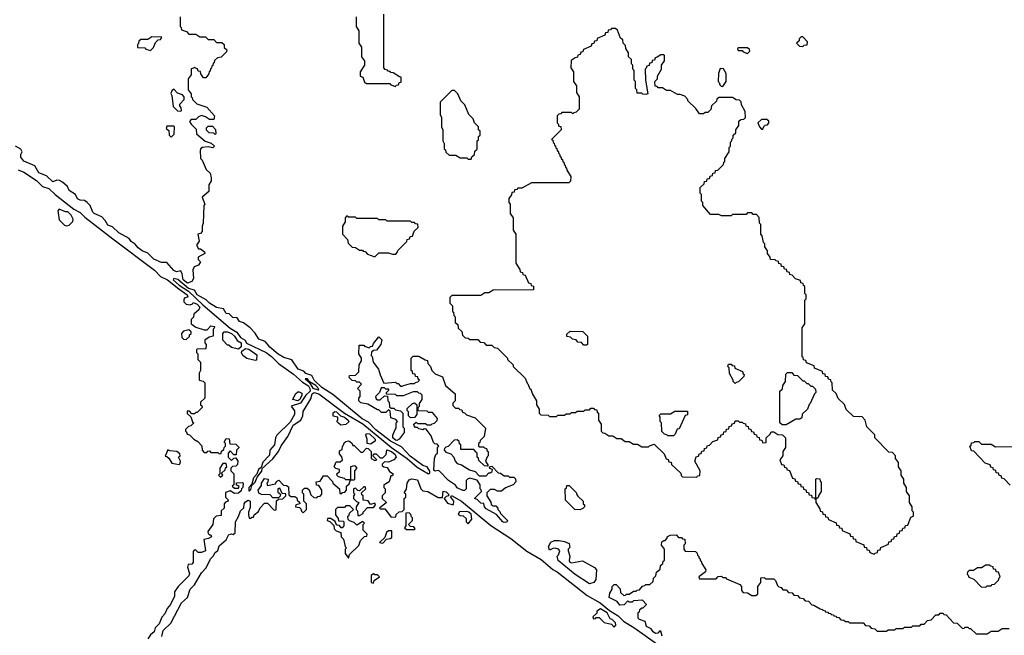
# Model space of a CAD drawing. Extents: x 2889633 to 3052318, y 540750 to 918690.
# Tile 130 of 256: x 2939495 to 2946650, y 692290 to 696765. Entities that reach past the tile are written whole.
import ezdxf

# ---------------------------------------------------------------- set-up
doc = ezdxf.new("R2010")
doc.units = 0

msp = doc.modelspace()

# ---------------------------------------------------------------- linework, layer by layer
at = {"layer": '0CON02XD'}
for points in [[(2940660, 696785), (2940660, 696715), (2940668.3, 696708.3), (2940671.7, 696691.7), (2940708.3, 696678.3), (2940725, 696660), (2940775, 696660), (2940805, 696640), (2940845, 696640), (2940865, 696620), (2940905, 696620), (2940925, 696600), (2940965, 696600), (2940980, 696585), (2940981.7, 696561.7), (2941000, 696545), (2940998.3, 696531.7), (2940958.3, 696491.7), (2940931.7, 696488.3), (2940911.7, 696468.3), (2940908.3, 696451.7), (2940901.7, 696448.3), (2940898.3, 696431.7), (2940891.7, 696428.3), (2940888.3, 696411.7), (2940881.7, 696408.3), (2940878.3, 696391.7), (2940871.7, 696388.3), (2940868.3, 696371.7), (2940848.3, 696341.7), (2940831.7, 696341.7), (2940811.7, 696371.7), (2940808.3, 696388.3), (2940791.7, 696391.7), (2940788.3, 696408.3), (2940771.7, 696411.7), (2940765, 696420), (2940758.3, 696411.7), (2940741.7, 696408.3), (2940740, 696365), (2940720, 696335), (2940720, 696255), (2940740, 696225), (2940740, 696205), (2940748.3, 696198.3), (2940750, 696185), (2940783, 696153), (2940855, 696130), (2940910, 696065), (2940905, 696040), (2940875, 696040), (2940845, 696060), (2940815, 696067.5), (2940795, 696060), (2940775, 696040), (2940741.7, 696038.3), (2940730, 696025), (2940740, 696005), (2940778.3, 695968.3), (2940780, 695935), (2940841.7, 695881.7), (2940887, 695867), (2940910, 695845), (2940897.5, 695832.5), (2940865, 695840), (2940823, 695837), (2940811.7, 695828.3), (2940807.5, 695815), (2940810, 695755), (2940820, 695745), (2940850, 695675), (2940878.3, 695648.3), (2940887.5, 695615), (2940887, 695593), (2940870, 695565), (2940870, 695515), (2940820, 695475), (2940840, 695425), (2940832.5, 695415), (2940827.5, 695285), (2940820, 695265), (2940820, 695225), (2940808.3, 695211.7), (2940790, 695205), (2940800, 695155), (2940780, 695125), (2940795, 695100), (2940808.3, 695098.3), (2940838.3, 695078.3), (2940840, 695065), (2940791.7, 695038.3), (2940791.7, 695021.7), (2940810, 695005), (2940795, 694980), (2940761.7, 694968.3), (2940752.5, 694947.5), (2940757, 694883), (2940745, 694862.5), (2940715, 694850), (2940682.5, 694875), (2940676.7, 694916.7), (2940665, 694940), (2940635, 694932.5), (2940615, 694942.5), (2940565, 695000), (2940525, 695000), (2940470, 695025), (2940427.1, 695067.1), (2940385, 695084.3), (2940355, 695106), (2940334.4, 695134.4), (2940305, 695153.8), (2940291.2, 695175)], [(2941940, 696785), (2941940, 696715), (2941960, 696685), (2941960, 696595), (2941980, 696565), (2941980, 696495), (2942000, 696465), (2942000, 696435), (2941970, 696385), (2941970, 696355), (2941988.3, 696348.3), (2942001.7, 696311.7), (2942015, 696300), (2942185, 696300), (2942191.7, 696291.7), (2942225, 696280)], [(2942225, 696280), (2942231.7, 696288.3), (2942248.3, 696291.7), (2942251.7, 696308.3), (2942268.3, 696311.7), (2942268.3, 696348.3), (2942255, 696350), (2942208.3, 696378.3), (2942191.7, 696381.7), (2942188.3, 696388.3), (2942171.7, 696391.7), (2942168.3, 696398.3), (2942151.7, 696401.7), (2942140, 696415), (2942140, 696805)], [(2945705, 692880), (2945711.7, 692888.3), (2945728.3, 692891.7), (2945731.7, 692908.3), (2945748.3, 692911.7), (2945751.7, 692928.3), (2945808.3, 692951.7), (2945811.7, 692968.3), (2945828.3, 692971.7), (2945831.7, 692988.3), (2945848.3, 692991.7), (2945851.7, 693008.3), (2945868.3, 693011.7), (2945871.7, 693028.3), (2945888.3, 693031.7), (2945891.7, 693048.3), (2945908.3, 693051.7), (2945911.7, 693068.3), (2945928.3, 693071.7), (2945931.7, 693088.3), (2945948.3, 693091.7), (2945971.7, 693148.3), (2945990, 693155), (2945990, 693185), (2945980, 693195), (2945980, 693225), (2945960, 693255), (2945960, 693305), (2945940, 693335), (2945940, 693365), (2945920, 693395), (2945920, 693425), (2945900, 693455), (2945900, 693485), (2945880, 693515), (2945880, 693545), (2945860, 693575), (2945860, 693595), (2945838.3, 693618.3), (2945811.7, 693621.7), (2945710, 693725), (2945708.3, 693748.3), (2945650, 693805), (2945640, 693855), (2945618.3, 693878.3), (2945555, 693880), (2945501.7, 693931.7), (2945488.3, 693968.3), (2945441.7, 694011.7), (2945428.3, 694048.3), (2945401.7, 694071.7), (2945400, 694125), (2945391.7, 694131.7), (2945388.3, 694148.3), (2945371.7, 694151.7), (2945368.3, 694168.3), (2945351.7, 694171.7), (2945348.3, 694188.3), (2945331.7, 694191.7), (2945328.3, 694208.3), (2945271.7, 694231.7), (2945268.3, 694248.3), (2945211.7, 694271.7), (2945208.3, 694288.3), (2945191.7, 694291.7), (2945188.3, 694308.3), (2945180, 694315), (2945180, 694525), (2945200, 694555), (2945200, 694725), (2945210, 694735), (2945210, 694765), (2945200, 694775), (2945200, 694825), (2945191.7, 694831.7), (2945188.3, 694848.3), (2945171.7, 694851.7), (2945168.3, 694868.3), (2945131.7, 694881.7), (2945108.3, 694908.3), (2945091.7, 694911.7), (2945088.3, 694928.3), (2945071.7, 694931.7), (2945068.3, 694948.3), (2945051.7, 694951.7), (2945048.3, 694968.3), (2945031.7, 694971.7), (2945028.3, 694988.3), (2945011.7, 694991.7), (2945008.3, 695008.3), (2944991.7, 695011.7), (2944985, 695020), (2944951.7, 695021.7), (2944948.3, 695038.3), (2944930, 695065), (2944930, 695085), (2944910, 695115), (2944910, 695135), (2944900, 695145), (2944890, 695195), (2944880, 695205), (2944880, 695275), (2944870, 695285), (2944868.3, 695328.3), (2944848.3, 695348.3), (2944825, 695350), (2944815, 695360), (2944785, 695360), (2944775, 695350), (2944675, 695350), (2944665, 695340), (2944595, 695340), (2944575, 695350), (2944515, 695350), (2944460, 695415), (2944460, 695435), (2944450, 695445), (2944450, 695495), (2944440, 695505), (2944440, 695545), (2944468.3, 695571.7), (2944471.7, 695588.3), (2944488.3, 695591.7), (2944491.7, 695608.3), (2944508.3, 695611.7), (2944511.7, 695628.3), (2944528.3, 695631.7), (2944531.7, 695648.3), (2944548.3, 695651.7), (2944551.7, 695668.3), (2944568.3, 695671.7), (2944608.3, 695711.7), (2944611.7, 695728.3), (2944620, 695735), (2944620, 695755), (2944650, 695805), (2944650, 695835), (2944660, 695845), (2944660, 695875), (2944668.3, 695881.7), (2944671.7, 695898.3), (2944680, 695905), (2944680, 695925), (2944698.3, 695941.7), (2944700, 695965), (2944720, 695995), (2944721.7, 696028.3), (2944735, 696040), (2944758.3, 696041.7), (2944770, 696055), (2944767, 696097), (2944740, 696145), (2944738.3, 696168.3), (2944725, 696180), (2944701.7, 696181.7), (2944675, 696200), (2944575, 696200), (2944561.7, 696188.3), (2944558.3, 696171.7), (2944521.7, 696138.3), (2944518.3, 696111.7), (2944495, 696090), (2944475, 696090), (2944465, 696080), (2944435, 696080), (2944408.3, 696118.3), (2944350, 696175), (2944350, 696185), (2944328.3, 696208.3), (2944295, 696220), (2944275, 696220), (2944225, 696250), (2944195, 696250), (2944165, 696270), (2944135, 696270), (2944128.3, 696278.3), (2944111.7, 696281.7), (2944110, 696315), (2944130, 696335), (2944130, 696355), (2944160, 696405), (2944160, 696435), (2944180, 696465), (2944180, 696505), (2944175, 696510), (2944155, 696510), (2944128.3, 696491.7), (2944111.7, 696488.3), (2944108.3, 696471.7), (2944091.7, 696468.3), (2944088.3, 696451.7), (2944071.7, 696448.3), (2944068.3, 696431.7), (2944051.7, 696428.3), (2944048.3, 696411.7), (2944040, 696405), (2944042.5, 696325), (2944060, 696225), (2944045, 696220), (2944023, 696223), (2944015, 696230), (2943981.7, 696231.7), (2943980, 696255), (2943970, 696265), (2943970, 696315), (2943960, 696325), (2943960, 696395), (2943950, 696405), (2943950, 696435), (2943940, 696445), (2943940, 696475), (2943920, 696495), (2943920, 696525), (2943900, 696555), (2943898.3, 696578.3), (2943880, 696595), (2943878.3, 696618.3), (2943861.7, 696631.7), (2943838.3, 696688.3), (2943825, 696700), (2943795, 696700), (2943788.3, 696691.7), (2943771.7, 696688.3), (2943768.3, 696671.7), (2943751.7, 696668.3), (2943748.3, 696651.7), (2943691.7, 696628.3), (2943688.3, 696611.7), (2943671.7, 696608.3), (2943668.3, 696591.7), (2943651.7, 696588.3), (2943648.3, 696571.7), (2943591.7, 696548.3), (2943588.3, 696531.7), (2943571.7, 696528.3), (2943568.3, 696511.7), (2943551.7, 696508.3), (2943548.3, 696491.7), (2943531.7, 696488.3), (2943501.7, 696468.3), (2943500, 696415), (2943520, 696385), (2943520, 696315), (2943540, 696285), (2943540, 696235), (2943560, 696205), (2943560, 696115), (2943538.3, 696091.7), (2943521.7, 696088.3), (2943515, 696080), (2943505, 696090), (2943435, 696090), (2943428.3, 696081.7), (2943411.7, 696078.3), (2943400, 696065), (2943400, 696015), (2943408.3, 696008.3), (2943411.7, 695991.7), (2943428.3, 695988.3), (2943430, 695965), (2943360, 695895), (2943368.3, 695888.3), (2943371.7, 695871.7), (2943378.3, 695868.3), (2943381.7, 695851.7), (2943388.3, 695848.3), (2943391.7, 695831.7), (2943398.3, 695828.3), (2943401.7, 695811.7), (2943408.3, 695808.3), (2943411.7, 695791.7), (2943418.3, 695788.3), (2943421.7, 695771.7), (2943428.3, 695768.3), (2943431.7, 695751.7), (2943438.3, 695748.3), (2943441.7, 695731.7), (2943448.3, 695728.3), (2943451.7, 695711.7), (2943458.3, 695708.3), (2943461.7, 695691.7), (2943468.3, 695688.3), (2943471.7, 695671.7), (2943500, 695625), (2943498.3, 695591.7), (2943485, 695580), (2943215, 695580), (2943145, 695540), (2943115, 695540), (2943108.3, 695531.7), (2943091.7, 695528.3), (2943088.3, 695511.7), (2943071.7, 695508.3), (2943068.3, 695491.7), (2943050, 695465), (2943050, 695435), (2943060, 695425), (2943060, 695355), (2943080, 695325), (2943080, 695235), (2943100, 695205), (2943100, 694995), (2943128.3, 694948.3), (2943131.7, 694931.7), (2943148.3, 694928.3), (2943151.7, 694911.7), (2943168.3, 694908.3), (2943191.7, 694851.7), (2943208.3, 694848.3), (2943211.7, 694831.7), (2943228.3, 694828.3), (2943228.3, 694801.7), (2942935, 694800), (2942905, 694780), (2942875, 694780), (2942845, 694760), (2942635, 694760), (2942620, 694745), (2942620, 694705), (2942640, 694685), (2942640, 694645), (2942648.3, 694638.3), (2942650, 694615), (2942660, 694605), (2942660, 694565), (2942678.3, 694548.3), (2942681.7, 694521.7), (2942708.3, 694498.3), (2942711.7, 694471.7), (2942731.7, 694451.7), (2942755, 694450), (2942765, 694440), (2942825, 694440), (2942841.7, 694421.7), (2942868.3, 694418.3), (2942885, 694400), (2942925, 694400), (2942941.7, 694381.7), (2942968.3, 694378.3), (2943040, 694305), (2943040, 694295), (2943080, 694255), (2943080, 694245), (2943168.3, 694158.3), (2943181.7, 694121.7), (2943188.3, 694118.3), (2943201.7, 694081.7), (2943208.3, 694078.3), (2943221.7, 694041.7), (2943250, 693995), (2943250, 693965), (2943270, 693935), (2943270, 693905), (2943281.7, 693891.7), (2943335, 693890), (2943345, 693880), (2943395, 693880), (2943405, 693890), (2943455, 693890), (2943465, 693900), (2943495, 693900), (2943505, 693910), (2943535, 693910), (2943545, 693920), (2943595, 693920), (2943605, 693930), (2943635, 693930), (2943645, 693940), (2943665, 693940), (2943671.7, 693931.7), (2943688.3, 693928.3), (2943691.7, 693911.7), (2943700, 693905), (2943700, 693855), (2943720, 693825), (2943720, 693775), (2943731.7, 693761.7), (2943748.3, 693758.3), (2943775, 693740), (2943805, 693740), (2943835, 693720), (2943865, 693720), (2943895, 693700), (2943925, 693700), (2943955, 693680), (2943985, 693680), (2944015, 693660), (2944065, 693660), (2944071.7, 693668.3), (2944105, 693680)], [(2940445, 696540), (2940468.3, 696561.7), (2940481.7, 696598.3), (2940501.7, 696618.3), (2940518.3, 696621.7), (2940528.3, 696638.3), (2940455, 696640), (2940425, 696620), (2940375, 696620), (2940361.7, 696608.3), (2940358.3, 696591.7), (2940350, 696585), (2940351.7, 696561.7), (2940405, 696560), (2940411.7, 696551.7), (2940445, 696540)], [(2945185, 696570), (2945195, 696580), (2945218.3, 696581.7), (2945220, 696605), (2945185, 696640), (2945175, 696640), (2945160, 696625), (2945158.3, 696611.7), (2945140, 696595), (2945161.7, 696571.7), (2945185, 696570)], [(2944785, 696520), (2944800, 696535), (2944798.3, 696548.3), (2944785, 696560), (2944715, 696560), (2944710, 696555), (2944715, 696540), (2944745, 696540), (2944751.7, 696531.7), (2944785, 696520)], [(2944605, 696280), (2944630, 696315), (2944630, 696375), (2944608.3, 696408.3), (2944585, 696410), (2944572.5, 696375), (2944570, 696315), (2944578.3, 696308.3), (2944581.7, 696291.7), (2944591.7, 696281.7), (2944605, 696280)], [(2940665, 696100), (2940670, 696105), (2940667.5, 696125), (2940658.3, 696138.3), (2940658.3, 696151.7), (2940690, 696185), (2940690, 696205), (2940678.3, 696218.3), (2940641.7, 696231.7), (2940615, 696260), (2940601.7, 696248.3), (2940592.5, 696227.5), (2940600, 696215), (2940610, 696135), (2940641.7, 696101.7), (2940665, 696100)], [(2942775, 695750), (2942781.7, 695768.3), (2942800, 695785), (2942801.7, 695808.3), (2942820, 695825), (2942820, 695885), (2942828.3, 695891.7), (2942830, 695915), (2942840, 695925), (2942840, 695955), (2942830, 695965), (2942830, 695985), (2942800, 696015), (2942790, 696045), (2942760, 696075), (2942730, 696145), (2942700, 696175), (2942680, 696225), (2942655, 696250), (2942635, 696250), (2942550, 696165), (2942550, 696075), (2942560, 696055), (2942560, 695985), (2942570, 695965), (2942570, 695885), (2942580, 695865), (2942580, 695825), (2942588.3, 695818.3), (2942591.7, 695801.7), (2942615, 695780), (2942665, 695780), (2942695, 695760), (2942745, 695760), (2942755, 695750), (2942775, 695750)], [(2944895, 695970), (2944901.7, 695988.3), (2944911.7, 695998.3), (2944928.3, 696001.7), (2944940, 696015), (2944938.3, 696028.3), (2944925, 696040), (2944885, 696040), (2944860, 696015), (2944870, 695985), (2944885, 695970), (2944895, 695970)], [(2940595, 695910), (2940617, 695933), (2940620, 695985), (2940615, 695990), (2940565, 695990), (2940560, 695975), (2940578.3, 695958.3), (2940580, 695925), (2940595, 695910)], [(2940915, 695930), (2940905, 695940), (2940872.5, 695942.5), (2940851.7, 695961.7), (2940851.7, 695978.3), (2940865, 695990), (2940895, 695990), (2940917, 695967), (2940920, 695935), (2940915, 695930)], [(2940291.2, 695175), (2940215, 695216.2), (2940170, 695260), (2940135, 695270.8), (2940115.5, 695305.5), (2940091.7, 695331.7), (2940036.7, 695355), (2940026.2, 695365), (2940006.2, 695415), (2939985, 695436.7), (2939965, 695451.2), (2939935, 695453.8), (2939915, 695463.3), (2939901.2, 695495), (2939855, 695522.5), (2939842, 695552), (2939805, 695583.8), (2939785, 695596.7), (2939765, 695597.5), (2939735, 695587.5), (2939690.5, 695630.4), (2939635, 695651.2), (2939605, 695703.3), (2939525, 695736), (2939503.9, 695766.1), (2939504, 695785), (2939513.8, 695805), (2939503.3, 695825), (2939465, 695846.7)], [(2939484.2, 695674.2), (2939525, 695657.5), (2939617.2, 695597.2), (2939661.4, 695551.4), (2939707.9, 695537.9), (2939753.8, 695493.8), (2939888.5, 695388.5), (2939935, 695364.2), (2939969.4, 695329.4), (2940171.3, 695171.3), (2940474, 694945), (2940519.3, 694899.3), (2940568.8, 694875), (2940651.7, 694808.3), (2940711.2, 694765), (2940716.7, 694755), (2940713, 694747), (2940695, 694742.5), (2940687, 694733), (2940687.5, 694715), (2940705, 694697.5), (2940735, 694692.5), (2940750, 694700), (2940755, 694710), (2940785, 694696.2), (2940803.3, 694675), (2940797.5, 694655), (2940760, 694625), (2940758.3, 694601.7), (2940740, 694585), (2940740, 694555), (2940775, 694530), (2940835, 694510), (2940858.3, 694511.7), (2940885, 694540), (2940910, 694535), (2940908.3, 694521.7), (2940900, 694515), (2940900, 694465), (2940871.7, 694458.3), (2940840, 694435), (2940840, 694415), (2940850, 694405), (2940848.3, 694371.7), (2940785, 694370), (2940780, 694365), (2940780, 694345), (2940790, 694335), (2940790, 694295), (2940810, 694275), (2940810, 694215), (2940800, 694195), (2940800, 694145), (2940828.3, 694138.3), (2940840, 694125), (2940840, 694015), (2940810, 693985), (2940810, 693965), (2940818.3, 693958.3), (2940820, 693945), (2940785, 693910), (2940775, 693910), (2940765, 693900), (2940745, 693900), (2940728.3, 693918.3), (2940711.7, 693918.3), (2940711.7, 693901.7), (2940738.3, 693878.3), (2940751.7, 693841.7), (2940760, 693835), (2940738.3, 693811.7), (2940721.7, 693808.3), (2940700, 693785), (2940700, 693775), (2940708.3, 693768.3), (2940711.7, 693751.7), (2940728.3, 693748.3), (2940760, 693715), (2940790, 693700), (2940818.3, 693668.3), (2940820, 693635), (2940835, 693620), (2940855, 693620), (2940861.7, 693628.3), (2940875, 693630), (2940885, 693620), (2940935, 693620), (2940945, 693610), (2940958.3, 693611.7), (2940961.7, 693628.3), (2940978.3, 693641.7), (2940980, 693655), (2940990, 693665), (2940990, 693685), (2940980, 693695), (2940995, 693720), (2941018.3, 693718.3), (2941021.7, 693681.7), (2941065, 693680), (2941088.3, 693658.3), (2941088.3, 693651.7), (2941070, 693635), (2941068.3, 693601.7), (2941051.7, 693601.7), (2941025, 693630), (2941010, 693615), (2941010, 693585), (2941035, 693560), (2941051.7, 693578.3), (2941065, 693580), (2941080, 693555), (2941078.3, 693531.7), (2941065, 693520), (2941041.7, 693518.3), (2941030, 693505), (2941030, 693485), (2941050, 693465), (2941050, 693385), (2941040, 693375), (2941055, 693360), (2941085, 693360), (2941090, 693375), (2941071.7, 693381.7), (2941071.7, 693398.3), (2941115, 693400), (2941120, 693395), (2941116.7, 693365), (2941107.5, 693355), (2941105, 693340), (2941085, 693322.5), (2941055, 693320), (2941025, 693340), (2940991.7, 693328.3), (2940990, 693295), (2941008.3, 693278.3), (2941010, 693265), (2940991.7, 693258.3), (2940980, 693245), (2940980, 693215), (2940960, 693195), (2940958.3, 693161.7), (2940923, 693157), (2940903, 693137), (2940897.5, 693095), (2940862.5, 693045), (2940865, 693030), (2940875, 693020), (2940885, 693020), (2940890, 693005), (2940867, 692993), (2940833, 692987), (2940845.6, 692904.4), (2940815, 692892.5), (2940793, 692893), (2940775, 692910), (2940761.7, 692908.3), (2940755, 692900), (2940755, 692820), (2940745, 692807.5), (2940720, 692805), (2940713.6, 692786.4), (2940728.3, 692738.3), (2940725, 692722.5), (2940646.1, 692643.9), (2940620, 692605), (2940620, 692575), (2940592, 692515), (2940565.8, 692484.2), (2940550, 692445), (2940527.7, 692422.3), (2940507.5, 692372.5), (2940478.8, 692345), (2940471.2, 692315), (2940445.8, 692294.2), (2940425, 692263.3)], [(2939835, 695266.7), (2939855, 695272.5), (2939881.7, 695298.3), (2939882.5, 695315), (2939870, 695345), (2939845, 695367.5), (2939828.3, 695368.3), (2939783, 695387), (2939772.5, 695375), (2939781.2, 695311.2), (2939821.7, 695271.7), (2939835, 695266.7)], [(2942075, 695040), (2942105, 695070), (2942175, 695070), (2942205, 695060), (2942228.3, 695061.7), (2942238.3, 695071.7), (2942241.7, 695088.3), (2942308.3, 695151.7), (2942311.7, 695168.3), (2942328.3, 695171.7), (2942331.7, 695188.3), (2942348.3, 695191.7), (2942361.7, 695228.3), (2942390, 695255), (2942388.3, 695278.3), (2942371.7, 695281.7), (2942365, 695290), (2942345, 695290), (2942335, 695300), (2942165, 695300), (2942155, 695310), (2942105, 695310), (2942095, 695320), (2941945, 695320), (2941935, 695330), (2941885, 695330), (2941871.7, 695338.3), (2941860, 695325), (2941860, 695295), (2941840, 695265), (2941840, 695205), (2941878.3, 695168.3), (2941881.7, 695141.7), (2941911.7, 695111.7), (2941935, 695110), (2941965, 695090), (2941985, 695090), (2941991.7, 695081.7), (2942005, 695080), (2942021.7, 695061.7), (2942075, 695040)], [(2941165, 693340), (2941175, 693350), (2941181.7, 693378.3), (2941205, 693402.5), (2941221.2, 693438.8), (2941255, 693482.5), (2941257.5, 693502.5), (2941335, 693573.8), (2941376.7, 693625), (2941395, 693667.5), (2941443.8, 693735), (2941482.1, 693817.9), (2941538.8, 693855), (2941552, 693885), (2941555, 693916.7), (2941611.2, 694008.8), (2941621.2, 694045), (2941634.5, 694055.5), (2941668, 694045), (2941855, 693905.7), (2941988.1, 693828.1), (2942196.2, 693655), (2942310, 693575), (2942382.8, 693512.8), (2942465, 693464.2), (2942475, 693467.5), (2942475.8, 693484.2), (2942455, 693513.8), (2942424.2, 693524.2), (2942333.1, 693593.1), (2942269.2, 693659.2), (2942190.4, 693700.4), (2942084, 693784), (2942029.2, 693839.2), (2941982.5, 693862.5), (2941769.6, 694039.6), (2941691.5, 694091.4), (2941634, 694145), (2941618, 694178), (2941575, 694192.5), (2941559.7, 694209.7), (2941518, 694225), (2941472.3, 694292.3), (2941415, 694310), (2941373, 694333), (2941312, 694385), (2941296, 694406), (2941280, 694425), (2941233, 694443), (2941207.3, 694487.3), (2941170, 694525), (2941122.3, 694562.3), (2941091.7, 694571.7), (2941075, 694597.5), (2941045, 694600), (2941016, 694626), (2940995, 694630), (2940975, 694663.8), (2940925, 694672.9), (2940873.7, 694703.7), (2940848.9, 694728.9), (2940784, 694764), (2940765, 694800), (2940720.8, 694810.8), (2940645, 694876.2), (2940615, 694882.5), (2940610, 694875), (2940654, 694835), (2940721.2, 694791.2), (2940825, 694692.9), (2941023.8, 694523.8), (2941073.4, 694493.4), (2941098.8, 694455), (2941133.8, 694435), (2941142.9, 694412.9), (2941285, 694345.7), (2941325, 694315.8), (2941376, 694265), (2941485, 694187.1), (2941550, 694130), (2941593.6, 694103.6), (2941603.9, 694085), (2941605.7, 694064.3), (2941575, 694036), (2941535, 693978.1), (2941467.5, 693955), (2941491.7, 693921.7), (2941491.9, 693895), (2941459.5, 693840.5), (2941364, 693745), (2941354.2, 693725), (2941346, 693675), (2941313.1, 693636.9), (2941309.5, 693600.5), (2941261.2, 693548.8), (2941250, 693510), (2941230, 693495), (2941218.8, 693461.2), (2941194.1, 693435.9), (2941182.5, 693387.5), (2941161.2, 693365), (2941160, 693340), (2941165, 693340)], [(2940705, 694440), (2940728.3, 694461.7), (2940730, 694475), (2940740, 694485), (2940740, 694495), (2940725, 694510), (2940685, 694500), (2940671.2, 694485), (2940673.9, 694453.9), (2940685, 694442.5), (2940705, 694440)], [(2941085, 694370), (2941033, 694383), (2941015, 694400), (2941005, 694400), (2940970, 694435), (2940970, 694485), (2940980, 694495), (2941005, 694496.7), (2941035, 694483.8), (2941056.2, 694465), (2941074.2, 694434.2), (2941105, 694416.2), (2941103.8, 694386.2), (2941085, 694370)], [(2943615, 694400), (2943595, 694400), (2943578.3, 694418.3), (2943551.7, 694421.7), (2943538.3, 694438.3), (2943511.7, 694441.7), (2943498.3, 694458.3), (2943471.7, 694461.7), (2943471.7, 694478.3), (2943495, 694500), (2943588.3, 694498.3), (2943620, 694465), (2943620, 694405), (2943615, 694400)], [(2943015, 693110), (2943006.7, 693115), (2942958.8, 693168.8), (2942885, 693210), (2942872.5, 693225), (2942868.3, 693248.3), (2942845, 693250), (2942818.3, 693278.3), (2942800, 693285), (2942850, 693335), (2942848.3, 693348.3), (2942840, 693355), (2942840, 693385), (2942818.3, 693418.3), (2942765, 693432.5), (2942750, 693425), (2942740, 693415), (2942740, 693355), (2942727, 693343), (2942715, 693343.3), (2942675, 693361.2), (2942661.7, 693381.7), (2942610, 693415), (2942545, 693482.5), (2942535, 693487.5), (2942515, 693483.3), (2942505, 693490), (2942510, 693575), (2942520, 693605), (2942530, 693615), (2942530, 693655), (2942540, 693665), (2942528.3, 693678.3), (2942511.7, 693681.7), (2942501.7, 693691.7), (2942485, 693740), (2942448.3, 693788.3), (2942435, 693790), (2942425, 693782.5), (2942395, 693790), (2942385, 693800), (2942371.7, 693801.7), (2942361.7, 693811.7), (2942360, 693825), (2942375, 693840), (2942385, 693830), (2942445, 693830), (2942455, 693820), (2942485, 693820), (2942491.7, 693828.3), (2942508.3, 693831.7), (2942528.3, 693851.7), (2942530, 693865), (2942495, 693910), (2942465, 693910), (2942455, 693920), (2942391.7, 693921.7), (2942390, 693945), (2942400, 693955), (2942400, 693975), (2942420, 694005), (2942420, 694035), (2942408.3, 694048.3), (2942395, 694050), (2942385, 694060), (2942355, 694060), (2942281.7, 694031.7), (2942235, 694030), (2942225, 694040), (2942161.7, 694041.7), (2942160, 694055), (2942178.3, 694071.7), (2942178.3, 694078.3), (2942155, 694080), (2942145, 694090), (2942121.7, 694088.3), (2942110, 694055), (2942080, 694025), (2942085, 694010), (2942095, 694002.5), (2942115, 694002.5), (2942145, 694030), (2942168.3, 694028.3), (2942170, 693995), (2942180, 693985), (2942181.7, 693951.7), (2942195, 693940), (2942215, 693940), (2942225, 693930), (2942261.7, 693921.7), (2942280, 693905), (2942280, 693805), (2942290, 693795), (2942290, 693765), (2942252.5, 693715), (2942235, 693706.7), (2942225, 693708.8), (2942207.5, 693725), (2942207.5, 693745), (2942223, 693787), (2942230, 693795), (2942230, 693835), (2942240, 693845), (2942228.3, 693858.3), (2942191.7, 693871.7), (2942188.3, 693918.3), (2942175, 693930), (2942155, 693910), (2942125, 693910), (2942105, 693930), (2942095, 693930), (2942025, 693970), (2941975, 693980), (2941960, 693995), (2941960, 694015), (2941970, 694025), (2941970, 694065), (2941950, 694085), (2941980, 694115), (2941965, 694130), (2941945, 694130), (2941935, 694140), (2941911.7, 694141.7), (2941890, 694165), (2941891.7, 694178.3), (2941935, 694180), (2941960, 694205), (2941962.5, 694255), (2941980, 694285), (2941980, 694305), (2941960, 694335), (2941961.7, 694398.3), (2941995, 694400), (2942001.7, 694391.7), (2942035, 694380), (2942045, 694390), (2942058.3, 694391.7), (2942065, 694410), (2942105, 694460), (2942127, 694437), (2942120, 694405), (2942088.3, 694361.7), (2942065, 694360), (2942051.7, 694348.3), (2942050, 694325), (2942057, 694317), (2942062.5, 694275), (2942102.5, 694225), (2942113.6, 694183.6), (2942141.7, 694121.7), (2942225, 694130), (2942235, 694120), (2942245, 694120), (2942261.7, 694101.7), (2942275, 694100), (2942283, 694107), (2942335, 694120), (2942365, 694120), (2942371.7, 694128.3), (2942388.3, 694131.7), (2942400, 694145), (2942391.7, 694151.7), (2942388.3, 694168.3), (2942371.7, 694171.7), (2942368.3, 694188.3), (2942351.7, 694191.7), (2942348.3, 694208.3), (2942340, 694215), (2942340, 694305), (2942355, 694320), (2942395, 694320), (2942441.7, 694291.7), (2942458.3, 694288.3), (2942460, 694265), (2942480, 694245), (2942490, 694215), (2942515, 694190), (2942568.3, 694168.3), (2942590, 694105), (2942660, 694045), (2942660, 693995), (2942641.7, 693978.3), (2942641.7, 693961.7), (2942661.7, 693941.7), (2942685, 693940), (2942691.7, 693931.7), (2942708.3, 693928.3), (2942711.7, 693911.7), (2942728.3, 693908.3), (2942741.7, 693891.7), (2942805, 693870), (2942880, 693795), (2942870, 693735), (2942840, 693705), (2942838.3, 693691.7), (2942830, 693685), (2942830, 693665), (2942835, 693660), (2942865, 693660), (2942871.7, 693651.7), (2942888.3, 693648.3), (2942891.7, 693631.7), (2942900, 693625), (2942900, 693595), (2942891.7, 693588.3), (2942880, 693555), (2942900, 693525), (2942895, 693520), (2942871.7, 693521.7), (2942831.7, 693561.7), (2942828.3, 693578.3), (2942820, 693585), (2942820, 693615), (2942811.7, 693621.7), (2942795, 693640), (2942701.7, 693641.7), (2942700, 693675), (2942691.7, 693681.7), (2942688.3, 693698.3), (2942675, 693710), (2942651.7, 693708.3), (2942608.3, 693661.7), (2942591.7, 693658.3), (2942581.7, 693648.3), (2942580, 693635), (2942591.7, 693621.7), (2942628.3, 693608.3), (2942650, 693585), (2942660, 693555), (2942675, 693540), (2942705, 693530), (2942763, 693493), (2942805, 693480), (2942835, 693450), (2942885, 693450), (2942905, 693470), (2942915, 693470), (2942928.3, 693481.7), (2942930, 693495), (2942911.7, 693501.7), (2942910, 693515), (2942925, 693520), (2942971.7, 693471.7), (2942988.3, 693468.3), (2943015, 693450), (2943045, 693450), (2943055, 693440), (2943085, 693440), (2943098.3, 693428.3), (2943100, 693405), (2943080, 693385), (2943025, 693362.5), (2942995, 693337.5), (2942968.3, 693338.3), (2942945, 693350), (2942915, 693350), (2942890, 693325), (2942890, 693305), (2942918.3, 693258.3), (2942921.7, 693241.7), (2942935, 693230), (2942955, 693230), (2942970, 693215), (2942970, 693205), (2942985, 693190), (2942990, 693175), (2943040, 693125), (2943035, 693112.5), (2943015, 693110)], [(2941205, 694287.5), (2941145, 694302.5), (2941117.5, 694325), (2941107.5, 694345), (2941110, 694355), (2941135, 694373.8), (2941159.7, 694369.7), (2941218.3, 694328.3), (2941215, 694290), (2941205, 694287.5)], [(2944695, 694120), (2944680, 694135), (2944680, 694145), (2944653, 694193), (2944650, 694235), (2944640, 694245), (2944645, 694260), (2944665, 694260), (2944671.7, 694251.7), (2944688.3, 694248.3), (2944691.7, 694231.7), (2944748.3, 694208.3), (2944751.7, 694191.7), (2944760, 694185), (2944758.3, 694171.7), (2944718.3, 694131.7), (2944701.7, 694128.3), (2944695, 694120)], [(2945065, 693820), (2945035, 693820), (2945020, 693835), (2945020, 694065), (2945038.3, 694081.7), (2945040, 694105), (2945060, 694135), (2945061.7, 694188.3), (2945075, 694200), (2945105, 694200), (2945121.7, 694181.7), (2945148.3, 694178.3), (2945185, 694140), (2945195, 694140), (2945215, 694120), (2945225, 694120), (2945245, 694100), (2945255, 694100), (2945278.3, 694078.3), (2945280, 694055), (2945270, 694045), (2945240, 693975), (2945231.7, 693968.3), (2945220, 693935), (2945181.7, 693898.3), (2945178.3, 693871.7), (2945165, 693860), (2945135, 693860), (2945065, 693820)], [(2941665, 694074), (2941670, 694075), (2941666, 694085), (2941646, 694105), (2941601.7, 694131.7), (2941586.7, 694155), (2941570, 694155), (2941599.3, 694129.3), (2941625, 694086.2), (2941665, 694074)], [(2941515, 693994.2), (2941480, 694005), (2941500, 694045), (2941515, 694060), (2941525, 694060), (2941545, 694050), (2941546, 694035), (2941531.2, 694005), (2941515, 693994.2)], [(2942335, 693870), (2942320, 693885), (2942320, 693915), (2942310, 693925), (2942311.7, 693938.3), (2942350, 693975), (2942365, 693980), (2942380, 693965), (2942380, 693895), (2942365, 693872.5), (2942335, 693870)], [(2941828.3, 693818.3), (2941811.7, 693831.7), (2941800, 693845), (2941807.5, 693855), (2941806.7, 693876.7), (2941773.3, 693883.3), (2941773.6, 693906.4), (2941785, 693916.7), (2941797.5, 693915), (2941826.2, 693886.2), (2941855, 693876), (2941882.5, 693855), (2941887, 693843), (2941865, 693822.5), (2941828.3, 693818.3)], [(2944245, 693740), (2944205, 693740), (2944198.3, 693748.3), (2944181.7, 693751.7), (2944161.7, 693771.7), (2944160, 693835), (2944150, 693845), (2944150, 693875), (2944141.7, 693888.3), (2944155, 693900), (2944225, 693900), (2944255, 693920), (2944348.3, 693918.3), (2944348.3, 693891.7), (2944331.7, 693888.3), (2944288.3, 693791.7), (2944271.7, 693788.3), (2944258.3, 693751.7), (2944245, 693740)], [(2944105, 693680), (2944178.3, 693608.3), (2944191.7, 693571.7), (2944208.3, 693568.3), (2944211.7, 693551.7), (2944228.3, 693548.3), (2944231.7, 693531.7), (2944298.3, 693468.3), (2944301.7, 693451.7), (2944311.7, 693441.7), (2944415, 693440), (2944421.7, 693448.3), (2944438.3, 693451.7), (2944440, 693485), (2944400, 693555), (2944411.7, 693588.3), (2944428.3, 693591.7), (2944431.7, 693608.3), (2944448.3, 693611.7), (2944451.7, 693628.3), (2944468.3, 693631.7), (2944471.7, 693648.3), (2944488.3, 693651.7), (2944491.7, 693668.3), (2944508.3, 693671.7), (2944531.7, 693698.3), (2944568.3, 693711.7), (2944571.7, 693728.3), (2944588.3, 693731.7), (2944591.7, 693748.3), (2944608.3, 693751.7), (2944611.7, 693768.3), (2944628.3, 693771.7), (2944631.7, 693788.3), (2944648.3, 693791.7), (2944651.7, 693808.3), (2944668.3, 693811.7), (2944671.7, 693828.3), (2944688.3, 693831.7), (2944695, 693850), (2944715, 693850), (2944725, 693840), (2944745, 693840), (2944751.7, 693831.7), (2944768.3, 693828.3), (2944771.7, 693811.7), (2944788.3, 693808.3), (2944791.7, 693791.7), (2944808.3, 693788.3), (2944811.7, 693771.7), (2944828.3, 693768.3), (2944831.7, 693751.7), (2944848.3, 693748.3), (2944851.7, 693731.7), (2944868.3, 693728.3), (2944871.7, 693711.7), (2944888.3, 693708.3), (2944895, 693690), (2944918.3, 693691.7), (2944920, 693725), (2944948.3, 693751.7), (2944955, 693770), (2944975, 693770), (2945005, 693750), (2945038.3, 693748.3), (2945060, 693725), (2945060, 693655), (2945040, 693625), (2945040, 693595), (2945020, 693565), (2945031.7, 693531.7), (2945048.3, 693528.3), (2945051.7, 693511.7), (2945068.3, 693508.3), (2945071.7, 693491.7), (2945088.3, 693488.3), (2945111.7, 693431.7), (2945128.3, 693428.3), (2945131.7, 693411.7), (2945148.3, 693408.3), (2945151.7, 693391.7), (2945168.3, 693388.3), (2945171.7, 693371.7), (2945188.3, 693368.3), (2945191.7, 693351.7), (2945208.3, 693348.3), (2945211.7, 693331.7), (2945228.3, 693328.3), (2945231.7, 693311.7), (2945248.3, 693308.3), (2945251.7, 693291.7), (2945268.3, 693288.3), (2945275, 693280), (2945280, 693280), (2945280, 693425), (2945285, 693430), (2945308.3, 693428.3), (2945311.7, 693411.7), (2945320, 693405), (2945320, 693335), (2945301.7, 693308.3), (2945298.3, 693291.7), (2945280, 693280), (2945280, 693255), (2945308.3, 693208.3), (2945311.7, 693191.7), (2945328.3, 693188.3), (2945331.7, 693171.7), (2945348.3, 693168.3), (2945351.7, 693151.7), (2945368.3, 693148.3), (2945371.7, 693131.7), (2945428.3, 693108.3), (2945431.7, 693091.7), (2945448.3, 693088.3), (2945451.7, 693071.7), (2945468.3, 693068.3), (2945471.7, 693051.7), (2945528.3, 693028.3), (2945531.7, 693011.7), (2945548.3, 693008.3), (2945551.7, 692991.7), (2945568.3, 692988.3), (2945571.7, 692971.7), (2945628.3, 692948.3), (2945631.7, 692931.7), (2945648.3, 692928.3), (2945651.7, 692911.7), (2945668.3, 692908.3), (2945671.7, 692891.7), (2945705, 692880)], [(2942045, 693680), (2942020, 693685), (2942020, 693715), (2942010, 693745), (2942015, 693757.5), (2942036.7, 693755), (2942077.5, 693715), (2942078.3, 693701.7), (2942045, 693680)], [(2940528.8, 692281.2), (2940538.8, 692325), (2940592.3, 692377.7), (2940671.2, 692525), (2940714.1, 692565.9), (2940734.2, 692625), (2940764.1, 692655.9), (2940816.7, 692745), (2940850.5, 692779.6), (2940882, 692845), (2940901.2, 692865), (2940915, 692892.5), (2940934.1, 692905.9), (2940945, 692940), (2940996.4, 692983.6), (2941015, 693022.5), (2941035, 693027.5), (2941047, 693023), (2941060, 693035), (2941063.8, 693115), (2941085.8, 693154.2), (2941099.2, 693195), (2941124.1, 693215.9), (2941126, 693245), (2941135, 693261.2), (2941155, 693273.3), (2941170, 693265), (2941170.7, 693219.3), (2941157.5, 693185), (2941157.5, 693165), (2941161.7, 693141.7), (2941175, 693140), (2941181.7, 693148.3), (2941195, 693150), (2941200, 693165), (2941229.3, 693190.7), (2941243.6, 693216.4), (2941275, 693250), (2941295, 693250), (2941345, 693200), (2941358.3, 693201.7), (2941361.7, 693268.3), (2941375, 693280), (2941408.3, 693281.7), (2941430, 693305), (2941428.3, 693318.3), (2941401.7, 693321.7), (2941385, 693360), (2941370, 693355), (2941371.7, 693331.7), (2941390, 693315), (2941388.3, 693301.7), (2941375, 693290), (2941335, 693290), (2941315, 693310), (2941253, 693313), (2941233.6, 693323.6), (2941227.5, 693345), (2941251.7, 693378.3), (2941252.5, 693395), (2941275, 693430), (2941300, 693425), (2941297, 693403), (2941290, 693395), (2941295, 693380), (2941355, 693390), (2941361.7, 693408.3), (2941378.3, 693418.3), (2941411.7, 693381.7), (2941435, 693380), (2941448.3, 693368.3), (2941451.7, 693311.7), (2941465, 693300), (2941495, 693300), (2941508.3, 693288.3), (2941511.7, 693271.7), (2941528.3, 693258.3), (2941530, 693245), (2941501.7, 693238.3), (2941500, 693225), (2941528.3, 693218.3), (2941538.3, 693208.3), (2941541.7, 693191.7), (2941555, 693180), (2941580, 693205), (2941580, 693245), (2941560, 693265), (2941560, 693315), (2941550, 693325), (2941550, 693345), (2941565, 693360), (2941585, 693360), (2941598.3, 693348.3), (2941611.7, 693311.7), (2941631.7, 693291.7), (2941655, 693290), (2941661.7, 693298.3), (2941678.3, 693301.7), (2941690, 693315), (2941690, 693345), (2941668.3, 693378.3), (2941651.7, 693381.7), (2941650, 693405), (2941678.3, 693411.7), (2941701.7, 693448.3), (2941728.3, 693448.3), (2941768.3, 693408.3), (2941770, 693395), (2941820, 693355), (2941821.7, 693321.7), (2941835, 693320), (2941841.7, 693328.3), (2941858.3, 693331.7), (2941870, 693345), (2941870, 693375), (2941888.3, 693391.7), (2941900, 693420), (2941865, 693420), (2941855, 693430), (2941811.7, 693441.7), (2941801.7, 693451.7), (2941800, 693465), (2941818.3, 693481.7), (2941820, 693495), (2941791.7, 693501.7), (2941780, 693515), (2941795, 693550), (2941825, 693550), (2941840, 693565), (2941837, 693587), (2941818.3, 693608.3), (2941818.3, 693631.7), (2941838.3, 693641.7), (2941840, 693665), (2941848.3, 693671.7), (2941851.7, 693688.3), (2941865, 693700), (2941885, 693702.5), (2941895, 693700), (2941910, 693685), (2941915, 693670), (2941925, 693670), (2941975, 693622.5), (2941988.3, 693621.7), (2942015, 693650), (2942028.3, 693648.3), (2942050, 693625), (2942050, 693575), (2942075, 693560), (2942090, 693565), (2942060, 693595), (2942071.7, 693608.3), (2942085, 693610), (2942115, 693580), (2942135, 693580), (2942157.5, 693605), (2942162.5, 693637.5), (2942196.7, 693625), (2942223.3, 693605), (2942230, 693585), (2942215, 693566.7), (2942175, 693547.5), (2942145, 693550), (2942130, 693535), (2942130, 693525), (2942140, 693515), (2942165, 693510), (2942181.7, 693481.7), (2942210, 693465), (2942205, 693450), (2942191.7, 693448.3), (2942180, 693405), (2942155, 693390), (2942140, 693385), (2942140, 693365), (2942150, 693355), (2942150, 693325), (2942130, 693305), (2942130, 693285), (2942160, 693255), (2942110, 693215), (2942115, 693210), (2942148.3, 693208.3), (2942195, 693150), (2942228.3, 693151.7), (2942231.7, 693168.3), (2942251.7, 693188.3), (2942275, 693190), (2942290, 693205), (2942290, 693285), (2942300, 693295), (2942300, 693315), (2942290, 693325), (2942307, 693353), (2942310, 693395), (2942325, 693420), (2942345, 693427.5), (2942385, 693420), (2942410, 693355), (2942425, 693340), (2942460, 693335), (2942535, 693292.5), (2942568.3, 693291.7), (2942571.7, 693338.3), (2942595, 693332.5), (2942610, 693315), (2942610, 693305), (2942595, 693300), (2942580, 693285), (2942605, 693250), (2942635, 693240), (2942648.3, 693241.7), (2942650, 693265), (2942627.5, 693295), (2942633.6, 693306.4), (2942705, 693265.8), (2942918.8, 693088.8), (2943065, 692993.3), (2943180.6, 692900.6), (2943285, 692840), (2943369.5, 692769.6), (2943401.1, 692751.1), (2943618.6, 692578.6), (2943713.8, 692525), (2943780.6, 692470.6), (2943845, 692430.8), (2943882.5, 692392.5), (2943965, 692342), (2944165, 692198)], [(2946691.7, 693381.7), (2946648.3, 693428.3), (2946631.7, 693431.7), (2946628.3, 693448.3), (2946611.7, 693451.7), (2946608.3, 693468.3), (2946591.7, 693471.7), (2946588.3, 693488.3), (2946571.7, 693491.7), (2946568.3, 693508.3), (2946551.7, 693511.7), (2946548.3, 693528.3), (2946511.7, 693541.7), (2946428.3, 693628.3), (2946411.7, 693631.7), (2946400, 693665), (2946408.3, 693671.7), (2946411.7, 693688.3), (2946428.3, 693691.7), (2946435, 693700), (2946465, 693700), (2946485, 693680), (2946555, 693680), (2946585, 693660), (2946708.3, 693661.7)], [(2940655, 693532.5), (2940661.7, 693538.3), (2940662.5, 693555), (2940650, 693585), (2940660, 693595), (2940658.3, 693608.3), (2940637, 693627), (2940585, 693630), (2940571.7, 693638.3), (2940551.7, 693591.7), (2940565, 693590), (2940578.3, 693578.3), (2940601.7, 693541.7), (2940655, 693532.5)], [(2940955, 693440), (2940970, 693455), (2940961.7, 693468.3), (2940988.3, 693491.7), (2940991.7, 693508.3), (2941000, 693515), (2940995, 693540), (2940971.7, 693538.3), (2940950, 693505), (2940950, 693465), (2940940, 693455), (2940955, 693440)], [(2941925, 693420), (2941930, 693425), (2941930, 693485), (2941947.5, 693505), (2941935, 693520), (2941925, 693522.5), (2941900, 693515), (2941900, 693420), (2941925, 693420)], [(2941965, 693160), (2941990, 693175), (2941990, 693185), (2942021.7, 693218.3), (2942065, 693220), (2942080, 693235), (2942075, 693250), (2942045, 693240), (2942028.3, 693268.3), (2941991.7, 693271.7), (2941990, 693305), (2941981.7, 693311.7), (2941980, 693325), (2942010, 693355), (2942005, 693370), (2941995, 693370), (2941965, 693340), (2941951.7, 693341.7), (2941935, 693360), (2941920, 693355), (2941920, 693325), (2941930, 693315), (2941920, 693305), (2941920, 693285), (2941941.7, 693261.7), (2941960, 693255), (2941940, 693225), (2941940, 693205), (2941950, 693195), (2941951.7, 693161.7), (2941965, 693160)], [(2943565, 693202.5), (2943530, 693205), (2943461.7, 693271.7), (2943460, 693355), (2943468.3, 693361.7), (2943471.7, 693378.3), (2943488.3, 693378.3), (2943540, 693325), (2943540, 693315), (2943551.7, 693301.7), (2943590, 693265), (2943590, 693245), (2943598.3, 693238.3), (2943600, 693225), (2943588.3, 693211.7), (2943565, 693202.5)], [(2941885, 692850), (2941891.7, 692878.3), (2941958.3, 692941.7), (2941971.7, 692978.3), (2942001.7, 693008.3), (2942018.3, 693011.7), (2942020, 693025), (2941990, 693055), (2941990, 693095), (2942000, 693105), (2941988.3, 693118.3), (2941945, 693090), (2941925, 693110), (2941891.7, 693121.7), (2941881.7, 693131.7), (2941880, 693155), (2941888.3, 693161.7), (2941891.7, 693178.3), (2941920, 693205), (2941895, 693230), (2941865, 693230), (2941855, 693220), (2941805, 693220), (2941790, 693205), (2941790, 693165), (2941808.3, 693138.3), (2941811.7, 693121.7), (2941845, 693120), (2941850, 693115), (2941850, 693085), (2941838.3, 693071.7), (2941831.7, 693071.7), (2941818.3, 693088.3), (2941801.7, 693091.7), (2941791.7, 693101.7), (2941788.3, 693118.3), (2941755, 693140), (2941731.7, 693138.3), (2941730, 693125), (2941748.3, 693118.3), (2941778.3, 693088.3), (2941780, 693065), (2941795, 693050), (2941828.3, 693038.3), (2941830, 693005), (2941848.3, 692988.3), (2941860, 692935), (2941870, 692925), (2941860, 692915), (2941860, 692885), (2941885, 692850)], [(2942365, 693060), (2942370, 693065), (2942358.3, 693078.3), (2942335, 693080), (2942320, 693095), (2942350, 693125), (2942350, 693145), (2942341.7, 693151.7), (2942338.3, 693168.3), (2942325, 693180), (2942301.7, 693178.3), (2942300, 693085), (2942291.7, 693071.7), (2942305, 693060), (2942365, 693060)], [(2942755, 693100), (2942780, 693135), (2942775, 693170), (2942760, 693185), (2942745, 693190), (2942691.7, 693188.3), (2942681.7, 693171.7), (2942695, 693160), (2942718.3, 693158.3), (2942738.3, 693138.3), (2942740, 693115), (2942755, 693100)], [(2942135, 692960), (2942161.7, 692988.3), (2942187, 692993), (2942198.3, 693001.7), (2942198.3, 693048.3), (2942175, 693050), (2942161.7, 693038.3), (2942148.3, 693001.7), (2942110, 692965), (2942135, 692960)], [(2943635, 692664), (2943531.1, 692731.1), (2943407.5, 692835), (2943400, 692865), (2943410, 692875), (2943420, 692905), (2943410, 692915), (2943385, 692922.5), (2943368.3, 692921.7), (2943345, 692910), (2943337.5, 692935), (2943353.6, 692966.4), (2943380.7, 692979.3), (2943415, 692980), (2943455, 692972.5), (2943487, 692957), (2943491.7, 692928.3), (2943480, 692915), (2943480, 692905), (2943492.5, 692865), (2943487.5, 692835), (2943491.7, 692821.7), (2943505, 692817.5), (2943585, 692832.5), (2943673, 692783), (2943687.5, 692765), (2943682.5, 692695), (2943666.2, 692673.8), (2943635, 692664)], [(2944075, 692660), (2944098.3, 692681.7), (2944100, 692705), (2944118.3, 692721.7), (2944121.7, 692748.3), (2944148.3, 692771.7), (2944151.7, 692798.3), (2944168.3, 692811.7), (2944171.7, 692828.3), (2944180, 692835), (2944180, 692915), (2944160, 692945), (2944161.7, 692968.3), (2944175, 692980), (2944185, 692980), (2944200, 692995), (2944200, 693005), (2944221.7, 693018.3), (2944265, 693020), (2944281.7, 693001.7), (2944305, 693000), (2944311.7, 692991.7), (2944328.3, 692988.3), (2944330, 692955), (2944320, 692945), (2944320, 692915), (2944331.7, 692901.7), (2944405, 692900), (2944418.3, 692888.3), (2944421.7, 692871.7), (2944428.3, 692868.3), (2944431.7, 692851.7), (2944438.3, 692848.3), (2944441.7, 692831.7), (2944448.3, 692828.3), (2944451.7, 692811.7), (2944480, 692765), (2944478.3, 692751.7), (2944430, 692715), (2944435, 692700), (2944555, 692700), (2944571.7, 692718.3), (2944595, 692720), (2944605, 692710), (2944625, 692710), (2944631.7, 692701.7), (2944728.3, 692658.3), (2944740, 692645), (2944740, 692615), (2944751.7, 692601.7), (2944785, 692600), (2944815, 692580), (2944845, 692580), (2944858.3, 692591.7), (2944860, 692645), (2944880, 692675), (2944881.7, 692708.3), (2944905, 692710), (2944915, 692700), (2944975, 692700), (2944988.3, 692688.3), (2945001.7, 692651.7), (2945011.7, 692641.7), (2945028.3, 692638.3), (2945041.7, 692621.7), (2945065, 692620), (2945081.7, 692601.7), (2945108.3, 692598.3), (2945121.7, 692581.7), (2945148.3, 692578.3), (2945161.7, 692561.7), (2945188.3, 692558.3), (2945201.7, 692541.7), (2945228.3, 692538.3), (2945251.7, 692511.7), (2945265, 692510), (2945311.7, 692481.7), (2945328.3, 692478.3), (2945331.7, 692471.7), (2945348.3, 692468.3), (2945351.7, 692461.7), (2945368.3, 692458.3), (2945371.7, 692451.7), (2945388.3, 692448.3), (2945391.7, 692441.7), (2945408.3, 692438.3), (2945411.7, 692431.7), (2945428.3, 692428.3), (2945431.7, 692421.7), (2945448.3, 692418.3), (2945461.7, 692401.7), (2945485, 692400), (2945495, 692390), (2945515, 692390), (2945525, 692380), (2945625, 692380), (2945641.7, 692361.7), (2945668.3, 692358.3), (2945681.7, 692341.7), (2945708.3, 692338.3), (2945725, 692320), (2945795, 692320), (2945805, 692330), (2945855, 692330), (2945865, 692340), (2945915, 692340), (2945925, 692350), (2945975, 692350), (2945985, 692360), (2946035, 692360), (2946045, 692370), (2946068.3, 692371.7), (2946091.7, 692398.3), (2946118.3, 692401.7), (2946151.7, 692438.3), (2946175, 692440), (2946185, 692450), (2946205, 692450), (2946211.7, 692441.7), (2946228.3, 692438.3), (2946281.7, 692381.7), (2946308.3, 692378.3), (2946345, 692340), (2946358.3, 692341.7), (2946365, 692350), (2946385, 692350), (2946395, 692340), (2946405, 692340), (2946445, 692300), (2946525, 692300), (2946555, 692320), (2946605, 692320), (2946635, 692340), (2946685, 692340)], [(2946515, 692640), (2946525, 692650), (2946555, 692650), (2946561.7, 692658.3), (2946578.3, 692661.7), (2946608.3, 692691.7), (2946611.7, 692708.3), (2946620, 692715), (2946608.3, 692748.3), (2946591.7, 692751.7), (2946588.3, 692768.3), (2946571.7, 692771.7), (2946568.3, 692788.3), (2946551.7, 692791.7), (2946545, 692800), (2946515, 692800), (2946485, 692780), (2946455, 692780), (2946425, 692760), (2946395, 692760), (2946381.7, 692748.3), (2946380, 692735), (2946388.3, 692728.3), (2946391.7, 692711.7), (2946428.3, 692698.3), (2946481.7, 692641.7), (2946515, 692640)], [(2942065, 692670), (2942071.7, 692688.3), (2942110, 692715), (2942095, 692730), (2942075, 692730), (2942065, 692737.5), (2942050, 692725), (2942050, 692675), (2942065, 692670)], [(2944163.8, 692285), (2944155, 692320), (2944145, 692320), (2944133.3, 692306.7), (2944115, 692302), (2944098.8, 692315), (2944085, 692337.5), (2944050, 692355), (2944039.3, 692389.3), (2944000, 692405), (2943990, 692415), (2943990, 692455), (2943998.3, 692461.7), (2944001.7, 692478.3), (2944015, 692490), (2944025, 692490), (2944050, 692515), (2944020, 692545), (2943955, 692540), (2943945, 692530), (2943925, 692530), (2943915, 692540), (2943888.3, 692511.7), (2943855, 692510), (2943836.7, 692536.7), (2943777.5, 692565), (2943783, 692597), (2943800, 692625), (2943800, 692645), (2943815, 692660), (2943828.3, 692658.3), (2943858.3, 692628.3), (2943861.7, 692601.7), (2943885, 692580), (2943898.3, 692581.7), (2943905, 692590), (2943925, 692590), (2943955, 692610), (2943975, 692610), (2943981.7, 692618.3), (2943998.3, 692621.7), (2944021.7, 692648.3), (2944038.3, 692651.7), (2944045, 692660), (2944075, 692660)], [(2943815, 692350), (2943827, 692363), (2943825, 692380), (2943800, 692405), (2943785, 692410), (2943765, 692452.5), (2943715, 692482.5), (2943690, 692465), (2943688.3, 692451.7), (2943660, 692425), (2943665, 692410), (2943678.3, 692411.7), (2943685, 692420), (2943705, 692420), (2943743, 692383), (2943795, 692370), (2943815, 692350)]]:
    msp.add_lwpolyline(points, dxfattribs=at)

doc.saveas('drawing.dxf')
